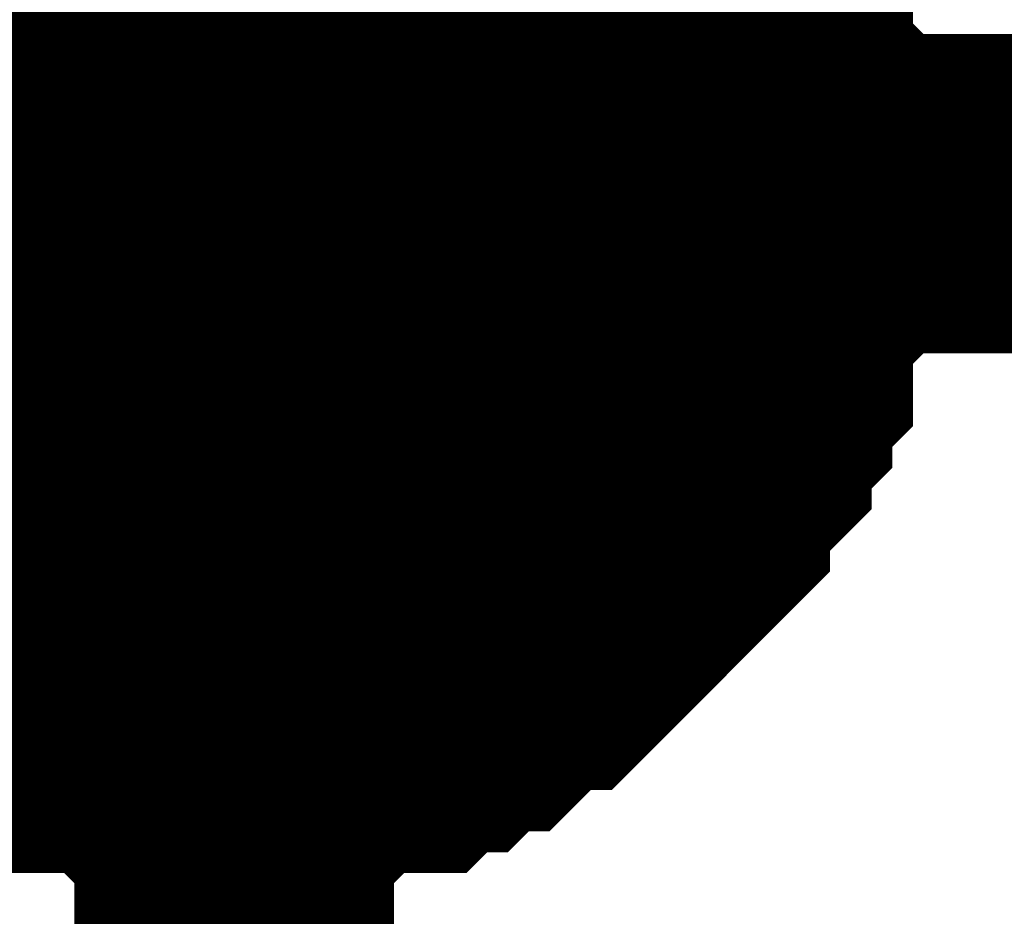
# Model space of a CAD drawing. Header units: inches. Extents: x 0 to 292, y 0 to 193.
# Tile 34 of 189: x 40.851 to 41.775, y 143.479 to 144.319. Entities that reach past the tile are written whole.
import ezdxf

# ---------------------------------------------------------------- set-up
doc = ezdxf.new("R2010")
doc.units = ezdxf.units.IN
doc.layers.add('Sheet', color=255, linetype='Continuous')

msp = doc.modelspace()

# ---------------------------------------------------------------- linework, layer by layer
at = {"layer": 'Sheet'}
msp.add_lwpolyline([(40.74794, 144.17333, 0.508, 0.508, 1), (41.25594, 144.17333, 0.508, 0.508, 1)], format="xyseb", close=True, dxfattribs=at)
for points in [[(41.44188, 144.48763, 0.29972, 0.29972, 0), (41.46137, 144.46814, 0.29972, 0.29972, 0), (41.46137, 144.44865, 0.29972, 0.29972, 0), (41.48085, 144.42916, 0.29972, 0.29972, 0), (41.50033, 144.40967, 0.29972, 0.29972, 0), (41.50033, 144.39018, 0.29972, 0.29972, 0), (41.51982, 144.3512, 0.29972, 0.29972, 0), (41.51982, 144.3317, 0.29972, 0.29972, 0), (41.5393, 144.31221, 0.29972, 0.29972, 0), (41.5393, 144.29272, 0.29972, 0.29972, 0), (41.5393, 144.25374, 0.29972, 0.29972, 0), (41.55878, 144.23425, 0.29972, 0.29972, 0), (41.55878, 144.21476, 0.29972, 0.29972, 0), (41.55878, 144.17578, 0.29972, 0.29972, 0), (41.55878, 144.15628, 0.29972, 0.29972, 0)], [(41.44188, 144.48763, 0.29972, 0.29972, 0), (41.46137, 144.46814, 0.29972, 0.29972, 0), (41.46137, 144.44865, 0.29972, 0.29972, 0), (41.48085, 144.42916, 0.29972, 0.29972, 0), (41.50033, 144.40967, 0.29972, 0.29972, 0), (41.50033, 144.39018, 0.29972, 0.29972, 0), (41.51982, 144.3512, 0.29972, 0.29972, 0), (41.51982, 144.3317, 0.29972, 0.29972, 0), (41.5393, 144.31221, 0.29972, 0.29972, 0), (41.5393, 144.29272, 0.29972, 0.29972, 0), (41.5393, 144.25374, 0.29972, 0.29972, 0), (41.55878, 144.23425, 0.29972, 0.29972, 0), (41.55878, 144.21476, 0.29972, 0.29972, 0), (41.55878, 144.17578, 0.29972, 0.29972, 0), (41.55878, 144.15628, 0.29972, 0.29972, 0)], [(41.44188, 144.48763, 0.29972, 0.29972, 0), (41.46137, 144.46814, 0.29972, 0.29972, 0), (41.46137, 144.44865, 0.29972, 0.29972, 0), (41.48085, 144.42916, 0.29972, 0.29972, 0), (41.50033, 144.40967, 0.29972, 0.29972, 0), (41.50033, 144.39018, 0.29972, 0.29972, 0), (41.51982, 144.3512, 0.29972, 0.29972, 0), (41.51982, 144.3317, 0.29972, 0.29972, 0), (41.5393, 144.31221, 0.29972, 0.29972, 0), (41.5393, 144.29272, 0.29972, 0.29972, 0), (41.5393, 144.25374, 0.29972, 0.29972, 0), (41.55878, 144.23425, 0.29972, 0.29972, 0), (41.55878, 144.21476, 0.29972, 0.29972, 0), (41.55878, 144.17578, 0.29972, 0.29972, 0), (41.55878, 144.15628, 0.29972, 0.29972, 0)], [(41.44188, 144.48763, 0.29972, 0.29972, 0), (41.46137, 144.46814, 0.29972, 0.29972, 0), (41.46137, 144.44865, 0.29972, 0.29972, 0), (41.48085, 144.42916, 0.29972, 0.29972, 0), (41.50033, 144.40967, 0.29972, 0.29972, 0), (41.50033, 144.39018, 0.29972, 0.29972, 0), (41.51982, 144.3512, 0.29972, 0.29972, 0), (41.51982, 144.3317, 0.29972, 0.29972, 0), (41.5393, 144.31221, 0.29972, 0.29972, 0), (41.5393, 144.29272, 0.29972, 0.29972, 0), (41.5393, 144.25374, 0.29972, 0.29972, 0), (41.55878, 144.23425, 0.29972, 0.29972, 0), (41.55878, 144.21476, 0.29972, 0.29972, 0), (41.55878, 144.17578, 0.29972, 0.29972, 0), (41.55878, 144.15628, 0.29972, 0.29972, 0)], [(41.50033, 144.39018, 0.09906, 0.09906, 0), (41.51982, 144.3512, 0.09906, 0.09906, 0), (41.51982, 144.3317, 0.09906, 0.09906, 0), (41.5393, 144.31221, 0.09906, 0.09906, 0), (41.5393, 144.29272, 0.09906, 0.09906, 0), (41.5393, 144.25374, 0.09906, 0.09906, 0), (41.55878, 144.23425, 0.09906, 0.09906, 0), (41.55878, 144.21476, 0.09906, 0.09906, 0), (41.55878, 144.17578, 0.09906, 0.09906, 0), (41.55878, 144.15628, 0.09906, 0.09906, 0)], [(41.50033, 144.39018, 0.09906, 0.09906, 0), (41.51982, 144.3512, 0.09906, 0.09906, 0), (41.51982, 144.3317, 0.09906, 0.09906, 0), (41.5393, 144.31221, 0.09906, 0.09906, 0), (41.5393, 144.29272, 0.09906, 0.09906, 0), (41.5393, 144.25374, 0.09906, 0.09906, 0), (41.55878, 144.23425, 0.09906, 0.09906, 0), (41.55878, 144.21476, 0.09906, 0.09906, 0), (41.55878, 144.17578, 0.09906, 0.09906, 0), (41.55878, 144.15628, 0.09906, 0.09906, 0)], [(41.50033, 144.39018, 0.09906, 0.09906, 0), (41.51982, 144.3512, 0.09906, 0.09906, 0), (41.51982, 144.3317, 0.09906, 0.09906, 0), (41.5393, 144.31221, 0.09906, 0.09906, 0), (41.5393, 144.29272, 0.09906, 0.09906, 0), (41.5393, 144.25374, 0.09906, 0.09906, 0), (41.55878, 144.23425, 0.09906, 0.09906, 0), (41.55878, 144.21476, 0.09906, 0.09906, 0), (41.55878, 144.17578, 0.09906, 0.09906, 0), (41.55878, 144.15628, 0.09906, 0.09906, 0)], [(41.50033, 144.39018, 0.09906, 0.09906, 0), (41.51982, 144.3512, 0.09906, 0.09906, 0), (41.51982, 144.3317, 0.09906, 0.09906, 0), (41.5393, 144.31221, 0.09906, 0.09906, 0), (41.5393, 144.29272, 0.09906, 0.09906, 0), (41.5393, 144.25374, 0.09906, 0.09906, 0), (41.55878, 144.23425, 0.09906, 0.09906, 0), (41.55878, 144.21476, 0.09906, 0.09906, 0), (41.55878, 144.17578, 0.09906, 0.09906, 0), (41.55878, 144.15628, 0.09906, 0.09906, 0)], [(28.05656, 144.15628, 0.29972, 0.29972, 0), (41.05221, 144.15628, 0.29972, 0.29972, 0), (54.04785, 144.15628, 0.29972, 0.29972, 0), (75.6553, 144.15628, 0.29972, 0.29972, 0), (79.53256, 144.15628, 0.29972, 0.29972, 0), (94.26226, 144.15628, 0.29972, 0.29972, 0)], [(41.55878, 144.15628, 0.29972, 0.29972, 0), (41.55878, 144.13679, 0.29972, 0.29972, 0), (41.55878, 144.09781, 0.29972, 0.29972, 0), (41.55878, 144.07832, 0.29972, 0.29972, 0), (41.5393, 144.05883, 0.29972, 0.29972, 0), (41.5393, 144.03934, 0.29972, 0.29972, 0), (41.5393, 144.00036, 0.29972, 0.29972, 0), (41.51982, 143.98086, 0.29972, 0.29972, 0), (41.51982, 143.96137, 0.29972, 0.29972, 0), (41.50033, 143.94188, 0.29972, 0.29972, 0), (41.50033, 143.92239, 0.29972, 0.29972, 0), (41.48085, 143.9029, 0.29972, 0.29972, 0), (41.46137, 143.88341, 0.29972, 0.29972, 0), (41.46137, 143.86392, 0.29972, 0.29972, 0), (41.44188, 143.84443, 0.29972, 0.29972, 0), (41.4224, 143.82494, 0.29972, 0.29972, 0), (41.40291, 143.80544, 0.29972, 0.29972, 0), (41.38343, 143.78595, 0.29972, 0.29972, 0), (41.36395, 143.76646, 0.29972, 0.29972, 0), (41.34446, 143.74697, 0.29972, 0.29972, 0), (41.32498, 143.74697, 0.29972, 0.29972, 0), (41.3055, 143.72748, 0.29972, 0.29972, 0), (41.28601, 143.70799, 0.29972, 0.29972, 0), (41.26653, 143.70799, 0.29972, 0.29972, 0), (41.24705, 143.6885, 0.29972, 0.29972, 0), (41.22756, 143.6885, 0.29972, 0.29972, 0), (41.20808, 143.66901, 0.29972, 0.29972, 0), (41.16911, 143.66901, 0.29972, 0.29972, 0), (41.14963, 143.66901, 0.29972, 0.29972, 0), (41.13014, 143.64952, 0.29972, 0.29972, 0), (41.11066, 143.64952, 0.29972, 0.29972, 0), (41.07169, 143.64952, 0.29972, 0.29972, 0), (41.05221, 143.64952, 0.29972, 0.29972, 0)], [(41.05221, 139.16656, 0.29972, 0.29972, 0), (41.05221, 144.15628, 0.29972, 0.29972, 0)], [(41.55878, 144.15628, 0.29972, 0.29972, 0), (41.55878, 144.13679, 0.29972, 0.29972, 0), (41.55878, 144.09781, 0.29972, 0.29972, 0), (41.55878, 144.07832, 0.29972, 0.29972, 0), (41.5393, 144.05883, 0.29972, 0.29972, 0), (41.5393, 144.03934, 0.29972, 0.29972, 0), (41.5393, 144.00036, 0.29972, 0.29972, 0), (41.51982, 143.98086, 0.29972, 0.29972, 0), (41.51982, 143.96137, 0.29972, 0.29972, 0), (41.50033, 143.94188, 0.29972, 0.29972, 0), (41.50033, 143.92239, 0.29972, 0.29972, 0), (41.48085, 143.9029, 0.29972, 0.29972, 0), (41.46137, 143.88341, 0.29972, 0.29972, 0), (41.46137, 143.86392, 0.29972, 0.29972, 0), (41.44188, 143.84443, 0.29972, 0.29972, 0), (41.4224, 143.82494, 0.29972, 0.29972, 0), (41.40291, 143.80544, 0.29972, 0.29972, 0), (41.38343, 143.78595, 0.29972, 0.29972, 0), (41.36395, 143.76646, 0.29972, 0.29972, 0), (41.34446, 143.74697, 0.29972, 0.29972, 0), (41.32498, 143.74697, 0.29972, 0.29972, 0), (41.3055, 143.72748, 0.29972, 0.29972, 0), (41.28601, 143.70799, 0.29972, 0.29972, 0), (41.26653, 143.70799, 0.29972, 0.29972, 0), (41.24705, 143.6885, 0.29972, 0.29972, 0), (41.22756, 143.6885, 0.29972, 0.29972, 0), (41.20808, 143.66901, 0.29972, 0.29972, 0), (41.16911, 143.66901, 0.29972, 0.29972, 0), (41.14963, 143.66901, 0.29972, 0.29972, 0), (41.13014, 143.64952, 0.29972, 0.29972, 0), (41.11066, 143.64952, 0.29972, 0.29972, 0), (41.07169, 143.64952, 0.29972, 0.29972, 0), (41.05221, 143.64952, 0.29972, 0.29972, 0)], [(41.55878, 144.15628, 0.29972, 0.29972, 0), (41.55878, 144.13679, 0.29972, 0.29972, 0), (41.55878, 144.09781, 0.29972, 0.29972, 0), (41.55878, 144.07832, 0.29972, 0.29972, 0), (41.5393, 144.05883, 0.29972, 0.29972, 0), (41.5393, 144.03934, 0.29972, 0.29972, 0), (41.5393, 144.00036, 0.29972, 0.29972, 0), (41.51982, 143.98086, 0.29972, 0.29972, 0), (41.51982, 143.96137, 0.29972, 0.29972, 0), (41.50033, 143.94188, 0.29972, 0.29972, 0), (41.50033, 143.92239, 0.29972, 0.29972, 0), (41.48085, 143.9029, 0.29972, 0.29972, 0), (41.46137, 143.88341, 0.29972, 0.29972, 0), (41.46137, 143.86392, 0.29972, 0.29972, 0), (41.44188, 143.84443, 0.29972, 0.29972, 0), (41.4224, 143.82494, 0.29972, 0.29972, 0), (41.40291, 143.80544, 0.29972, 0.29972, 0), (41.38343, 143.78595, 0.29972, 0.29972, 0), (41.36395, 143.76646, 0.29972, 0.29972, 0), (41.34446, 143.74697, 0.29972, 0.29972, 0), (41.32498, 143.74697, 0.29972, 0.29972, 0), (41.3055, 143.72748, 0.29972, 0.29972, 0), (41.28601, 143.70799, 0.29972, 0.29972, 0), (41.26653, 143.70799, 0.29972, 0.29972, 0), (41.24705, 143.6885, 0.29972, 0.29972, 0), (41.22756, 143.6885, 0.29972, 0.29972, 0), (41.20808, 143.66901, 0.29972, 0.29972, 0), (41.16911, 143.66901, 0.29972, 0.29972, 0), (41.14963, 143.66901, 0.29972, 0.29972, 0), (41.13014, 143.64952, 0.29972, 0.29972, 0), (41.11066, 143.64952, 0.29972, 0.29972, 0), (41.07169, 143.64952, 0.29972, 0.29972, 0), (41.05221, 143.64952, 0.29972, 0.29972, 0)], [(41.55878, 144.15628, 0.29972, 0.29972, 0), (41.55878, 144.13679, 0.29972, 0.29972, 0), (41.55878, 144.09781, 0.29972, 0.29972, 0), (41.55878, 144.07832, 0.29972, 0.29972, 0), (41.5393, 144.05883, 0.29972, 0.29972, 0), (41.5393, 144.03934, 0.29972, 0.29972, 0), (41.5393, 144.00036, 0.29972, 0.29972, 0), (41.51982, 143.98086, 0.29972, 0.29972, 0), (41.51982, 143.96137, 0.29972, 0.29972, 0), (41.50033, 143.94188, 0.29972, 0.29972, 0), (41.50033, 143.92239, 0.29972, 0.29972, 0), (41.48085, 143.9029, 0.29972, 0.29972, 0), (41.46137, 143.88341, 0.29972, 0.29972, 0), (41.46137, 143.86392, 0.29972, 0.29972, 0), (41.44188, 143.84443, 0.29972, 0.29972, 0), (41.4224, 143.82494, 0.29972, 0.29972, 0), (41.40291, 143.80544, 0.29972, 0.29972, 0), (41.38343, 143.78595, 0.29972, 0.29972, 0), (41.36395, 143.76646, 0.29972, 0.29972, 0), (41.34446, 143.74697, 0.29972, 0.29972, 0), (41.32498, 143.74697, 0.29972, 0.29972, 0), (41.3055, 143.72748, 0.29972, 0.29972, 0), (41.28601, 143.70799, 0.29972, 0.29972, 0), (41.26653, 143.70799, 0.29972, 0.29972, 0), (41.24705, 143.6885, 0.29972, 0.29972, 0), (41.22756, 143.6885, 0.29972, 0.29972, 0), (41.20808, 143.66901, 0.29972, 0.29972, 0), (41.16911, 143.66901, 0.29972, 0.29972, 0), (41.14963, 143.66901, 0.29972, 0.29972, 0), (41.13014, 143.64952, 0.29972, 0.29972, 0), (41.11066, 143.64952, 0.29972, 0.29972, 0), (41.07169, 143.64952, 0.29972, 0.29972, 0), (41.05221, 143.64952, 0.29972, 0.29972, 0)], [(41.55878, 144.15628, 0.29972, 0.29972, 0), (41.55878, 144.15628, 0.29972, 0.29972, 0), (41.55878, 144.15628, 0.29972, 0.29972, 0), (41.55878, 144.15628, 0.29972, 0.29972, 0), (41.55878, 144.15628, 0.29972, 0.29972, 0), (41.55878, 144.15628, 0.29972, 0.29972, 0), (41.55878, 144.15628, 0.29972, 0.29972, 0), (41.55878, 144.15628, 0.29972, 0.29972, 0), (41.55878, 144.15628, 0.29972, 0.29972, 0), (41.55878, 144.15628, 0.29972, 0.29972, 0), (41.55878, 144.15628, 0.29972, 0.29972, 0), (41.55878, 144.15628, 0.29972, 0.29972, 0), (41.55878, 144.15628, 0.29972, 0.29972, 0), (41.55878, 144.15628, 0.29972, 0.29972, 0), (41.55878, 144.15628, 0.29972, 0.29972, 0), (41.55878, 144.15628, 0.29972, 0.29972, 0), (41.55878, 144.15628, 0.29972, 0.29972, 0), (41.55878, 144.15628, 0.29972, 0.29972, 0), (41.55878, 144.15628, 0.29972, 0.29972, 0), (41.55878, 144.15628, 0.29972, 0.29972, 0), (41.55878, 144.15628, 0.29972, 0.29972, 0), (41.55878, 144.15628, 0.29972, 0.29972, 0), (41.55878, 144.15628, 0.29972, 0.29972, 0), (41.55878, 144.15628, 0.29972, 0.29972, 0), (41.55878, 144.15628, 0.29972, 0.29972, 0), (41.55878, 144.15628, 0.29972, 0.29972, 0), (41.55878, 144.15628, 0.29972, 0.29972, 0), (41.55878, 144.15628, 0.29972, 0.29972, 0), (41.55878, 144.15628, 0.29972, 0.29972, 0), (41.55878, 144.15628, 0.29972, 0.29972, 0), (41.55878, 144.15628, 0.29972, 0.29972, 0), (41.55878, 144.15628, 0.29972, 0.29972, 0), (41.55878, 144.15628, 0.29972, 0.29972, 0)], [(41.55878, 144.15628, 0.29972, 0.29972, 0), (41.55878, 144.15628, 0.29972, 0.29972, 0)], [(41.55878, 144.15628, 0.29972, 0.29972, 0), (41.55878, 144.15628, 0.29972, 0.29972, 0), (41.55878, 144.15628, 0.29972, 0.29972, 0), (41.55878, 144.15628, 0.29972, 0.29972, 0), (41.55878, 144.15628, 0.29972, 0.29972, 0), (41.55878, 144.15628, 0.29972, 0.29972, 0), (41.55878, 144.15628, 0.29972, 0.29972, 0), (41.55878, 144.15628, 0.29972, 0.29972, 0), (41.55878, 144.15628, 0.29972, 0.29972, 0), (41.55878, 144.15628, 0.29972, 0.29972, 0), (41.55878, 144.15628, 0.29972, 0.29972, 0), (41.55878, 144.15628, 0.29972, 0.29972, 0), (41.55878, 144.15628, 0.29972, 0.29972, 0), (41.55878, 144.15628, 0.29972, 0.29972, 0), (41.55878, 144.15628, 0.29972, 0.29972, 0), (41.55878, 144.15628, 0.29972, 0.29972, 0), (41.55878, 144.15628, 0.29972, 0.29972, 0), (41.55878, 144.15628, 0.29972, 0.29972, 0), (41.55878, 144.15628, 0.29972, 0.29972, 0), (41.55878, 144.15628, 0.29972, 0.29972, 0), (41.55878, 144.15628, 0.29972, 0.29972, 0), (41.55878, 144.15628, 0.29972, 0.29972, 0), (41.55878, 144.15628, 0.29972, 0.29972, 0), (41.55878, 144.15628, 0.29972, 0.29972, 0), (41.55878, 144.15628, 0.29972, 0.29972, 0), (41.55878, 144.15628, 0.29972, 0.29972, 0), (41.55878, 144.15628, 0.29972, 0.29972, 0), (41.55878, 144.15628, 0.29972, 0.29972, 0), (41.55878, 144.15628, 0.29972, 0.29972, 0), (41.55878, 144.15628, 0.29972, 0.29972, 0), (41.55878, 144.15628, 0.29972, 0.29972, 0), (41.55878, 144.15628, 0.29972, 0.29972, 0), (41.55878, 144.15628, 0.29972, 0.29972, 0)], [(41.55878, 144.15628, 0.29972, 0.29972, 0), (41.55878, 144.15628, 0.29972, 0.29972, 0)], [(41.55878, 144.15628, 0.29972, 0.29972, 0), (41.55878, 144.15628, 0.29972, 0.29972, 0), (41.55878, 144.15628, 0.29972, 0.29972, 0), (41.55878, 144.15628, 0.29972, 0.29972, 0), (41.55878, 144.15628, 0.29972, 0.29972, 0), (41.55878, 144.15628, 0.29972, 0.29972, 0), (41.55878, 144.15628, 0.29972, 0.29972, 0), (41.55878, 144.15628, 0.29972, 0.29972, 0), (41.55878, 144.15628, 0.29972, 0.29972, 0), (41.55878, 144.15628, 0.29972, 0.29972, 0), (41.55878, 144.15628, 0.29972, 0.29972, 0), (41.55878, 144.15628, 0.29972, 0.29972, 0), (41.55878, 144.15628, 0.29972, 0.29972, 0), (41.55878, 144.15628, 0.29972, 0.29972, 0), (41.55878, 144.15628, 0.29972, 0.29972, 0), (41.55878, 144.15628, 0.29972, 0.29972, 0), (41.55878, 144.15628, 0.29972, 0.29972, 0), (41.55878, 144.15628, 0.29972, 0.29972, 0), (41.55878, 144.15628, 0.29972, 0.29972, 0), (41.55878, 144.15628, 0.29972, 0.29972, 0), (41.55878, 144.15628, 0.29972, 0.29972, 0), (41.55878, 144.15628, 0.29972, 0.29972, 0), (41.55878, 144.15628, 0.29972, 0.29972, 0), (41.55878, 144.15628, 0.29972, 0.29972, 0), (41.55878, 144.15628, 0.29972, 0.29972, 0), (41.55878, 144.15628, 0.29972, 0.29972, 0), (41.55878, 144.15628, 0.29972, 0.29972, 0), (41.55878, 144.15628, 0.29972, 0.29972, 0), (41.55878, 144.15628, 0.29972, 0.29972, 0), (41.55878, 144.15628, 0.29972, 0.29972, 0), (41.55878, 144.15628, 0.29972, 0.29972, 0), (41.55878, 144.15628, 0.29972, 0.29972, 0), (41.55878, 144.15628, 0.29972, 0.29972, 0)], [(41.55878, 144.15628, 0.29972, 0.29972, 0), (41.55878, 144.15628, 0.29972, 0.29972, 0)], [(41.55878, 144.15628, 0.29972, 0.29972, 0), (41.55878, 144.15628, 0.29972, 0.29972, 0), (41.55878, 144.15628, 0.29972, 0.29972, 0), (41.55878, 144.15628, 0.29972, 0.29972, 0), (41.55878, 144.15628, 0.29972, 0.29972, 0), (41.55878, 144.15628, 0.29972, 0.29972, 0), (41.55878, 144.15628, 0.29972, 0.29972, 0), (41.55878, 144.15628, 0.29972, 0.29972, 0), (41.55878, 144.15628, 0.29972, 0.29972, 0), (41.55878, 144.15628, 0.29972, 0.29972, 0), (41.55878, 144.15628, 0.29972, 0.29972, 0), (41.55878, 144.15628, 0.29972, 0.29972, 0), (41.55878, 144.15628, 0.29972, 0.29972, 0), (41.55878, 144.15628, 0.29972, 0.29972, 0), (41.55878, 144.15628, 0.29972, 0.29972, 0), (41.55878, 144.15628, 0.29972, 0.29972, 0), (41.55878, 144.15628, 0.29972, 0.29972, 0), (41.55878, 144.15628, 0.29972, 0.29972, 0), (41.55878, 144.15628, 0.29972, 0.29972, 0), (41.55878, 144.15628, 0.29972, 0.29972, 0), (41.55878, 144.15628, 0.29972, 0.29972, 0), (41.55878, 144.15628, 0.29972, 0.29972, 0), (41.55878, 144.15628, 0.29972, 0.29972, 0), (41.55878, 144.15628, 0.29972, 0.29972, 0), (41.55878, 144.15628, 0.29972, 0.29972, 0), (41.55878, 144.15628, 0.29972, 0.29972, 0), (41.55878, 144.15628, 0.29972, 0.29972, 0), (41.55878, 144.15628, 0.29972, 0.29972, 0), (41.55878, 144.15628, 0.29972, 0.29972, 0), (41.55878, 144.15628, 0.29972, 0.29972, 0), (41.55878, 144.15628, 0.29972, 0.29972, 0), (41.55878, 144.15628, 0.29972, 0.29972, 0), (41.55878, 144.15628, 0.29972, 0.29972, 0)], [(41.55878, 144.15628, 0.29972, 0.29972, 0), (41.55878, 144.15628, 0.29972, 0.29972, 0)], [(41.55878, 144.15628, 0.09906, 0.09906, 0), (41.55878, 144.13679, 0.09906, 0.09906, 0), (41.55878, 144.09781, 0.09906, 0.09906, 0), (41.55878, 144.07832, 0.09906, 0.09906, 0), (41.5393, 144.05883, 0.09906, 0.09906, 0), (41.5393, 144.03934, 0.09906, 0.09906, 0), (41.5393, 144.00036, 0.09906, 0.09906, 0), (41.51982, 143.98086, 0.09906, 0.09906, 0), (41.51982, 143.96137, 0.09906, 0.09906, 0), (41.50033, 143.94188, 0.09906, 0.09906, 0), (41.50033, 143.92239, 0.09906, 0.09906, 0), (41.48085, 143.9029, 0.09906, 0.09906, 0), (41.46137, 143.88341, 0.09906, 0.09906, 0), (41.46137, 143.86392, 0.09906, 0.09906, 0), (41.44188, 143.84443, 0.09906, 0.09906, 0), (41.4224, 143.82494, 0.09906, 0.09906, 0), (41.40291, 143.80544, 0.09906, 0.09906, 0), (41.38343, 143.78595, 0.09906, 0.09906, 0), (41.36395, 143.76646, 0.09906, 0.09906, 0), (41.34446, 143.74697, 0.09906, 0.09906, 0), (41.32498, 143.74697, 0.09906, 0.09906, 0), (41.3055, 143.72748, 0.09906, 0.09906, 0), (41.28601, 143.70799, 0.09906, 0.09906, 0), (41.26653, 143.70799, 0.09906, 0.09906, 0), (41.24705, 143.6885, 0.09906, 0.09906, 0), (41.22756, 143.6885, 0.09906, 0.09906, 0), (41.20808, 143.66901, 0.09906, 0.09906, 0), (41.16911, 143.66901, 0.09906, 0.09906, 0), (41.14963, 143.66901, 0.09906, 0.09906, 0), (41.13014, 143.64952, 0.09906, 0.09906, 0), (41.11066, 143.64952, 0.09906, 0.09906, 0), (41.07169, 143.64952, 0.09906, 0.09906, 0), (41.05221, 143.64952, 0.09906, 0.09906, 0)], [(41.55878, 144.15628, 0.09906, 0.09906, 0), (41.55878, 144.13679, 0.09906, 0.09906, 0), (41.55878, 144.09781, 0.09906, 0.09906, 0), (41.55878, 144.07832, 0.09906, 0.09906, 0), (41.5393, 144.05883, 0.09906, 0.09906, 0), (41.5393, 144.03934, 0.09906, 0.09906, 0), (41.5393, 144.00036, 0.09906, 0.09906, 0), (41.51982, 143.98086, 0.09906, 0.09906, 0), (41.51982, 143.96137, 0.09906, 0.09906, 0), (41.50033, 143.94188, 0.09906, 0.09906, 0), (41.50033, 143.92239, 0.09906, 0.09906, 0), (41.48085, 143.9029, 0.09906, 0.09906, 0), (41.46137, 143.88341, 0.09906, 0.09906, 0), (41.46137, 143.86392, 0.09906, 0.09906, 0), (41.44188, 143.84443, 0.09906, 0.09906, 0), (41.4224, 143.82494, 0.09906, 0.09906, 0), (41.40291, 143.80544, 0.09906, 0.09906, 0), (41.38343, 143.78595, 0.09906, 0.09906, 0), (41.36395, 143.76646, 0.09906, 0.09906, 0), (41.34446, 143.74697, 0.09906, 0.09906, 0), (41.32498, 143.74697, 0.09906, 0.09906, 0), (41.3055, 143.72748, 0.09906, 0.09906, 0), (41.28601, 143.70799, 0.09906, 0.09906, 0), (41.26653, 143.70799, 0.09906, 0.09906, 0), (41.24705, 143.6885, 0.09906, 0.09906, 0), (41.22756, 143.6885, 0.09906, 0.09906, 0), (41.20808, 143.66901, 0.09906, 0.09906, 0), (41.16911, 143.66901, 0.09906, 0.09906, 0), (41.14963, 143.66901, 0.09906, 0.09906, 0), (41.13014, 143.64952, 0.09906, 0.09906, 0), (41.11066, 143.64952, 0.09906, 0.09906, 0), (41.07169, 143.64952, 0.09906, 0.09906, 0), (41.05221, 143.64952, 0.09906, 0.09906, 0)], [(41.55878, 144.15628, 0.09906, 0.09906, 0), (41.55878, 144.13679, 0.09906, 0.09906, 0), (41.55878, 144.09781, 0.09906, 0.09906, 0), (41.55878, 144.07832, 0.09906, 0.09906, 0), (41.5393, 144.05883, 0.09906, 0.09906, 0), (41.5393, 144.03934, 0.09906, 0.09906, 0), (41.5393, 144.00036, 0.09906, 0.09906, 0), (41.51982, 143.98086, 0.09906, 0.09906, 0), (41.51982, 143.96137, 0.09906, 0.09906, 0), (41.50033, 143.94188, 0.09906, 0.09906, 0), (41.50033, 143.92239, 0.09906, 0.09906, 0), (41.48085, 143.9029, 0.09906, 0.09906, 0), (41.46137, 143.88341, 0.09906, 0.09906, 0), (41.46137, 143.86392, 0.09906, 0.09906, 0), (41.44188, 143.84443, 0.09906, 0.09906, 0), (41.4224, 143.82494, 0.09906, 0.09906, 0), (41.40291, 143.80544, 0.09906, 0.09906, 0), (41.38343, 143.78595, 0.09906, 0.09906, 0), (41.36395, 143.76646, 0.09906, 0.09906, 0), (41.34446, 143.74697, 0.09906, 0.09906, 0), (41.32498, 143.74697, 0.09906, 0.09906, 0), (41.3055, 143.72748, 0.09906, 0.09906, 0), (41.28601, 143.70799, 0.09906, 0.09906, 0), (41.26653, 143.70799, 0.09906, 0.09906, 0), (41.24705, 143.6885, 0.09906, 0.09906, 0), (41.22756, 143.6885, 0.09906, 0.09906, 0), (41.20808, 143.66901, 0.09906, 0.09906, 0), (41.16911, 143.66901, 0.09906, 0.09906, 0), (41.14963, 143.66901, 0.09906, 0.09906, 0), (41.13014, 143.64952, 0.09906, 0.09906, 0), (41.11066, 143.64952, 0.09906, 0.09906, 0), (41.07169, 143.64952, 0.09906, 0.09906, 0), (41.05221, 143.64952, 0.09906, 0.09906, 0)], [(41.55878, 144.15628, 0.09906, 0.09906, 0), (41.55878, 144.13679, 0.09906, 0.09906, 0), (41.55878, 144.09781, 0.09906, 0.09906, 0), (41.55878, 144.07832, 0.09906, 0.09906, 0), (41.5393, 144.05883, 0.09906, 0.09906, 0), (41.5393, 144.03934, 0.09906, 0.09906, 0), (41.5393, 144.00036, 0.09906, 0.09906, 0), (41.51982, 143.98086, 0.09906, 0.09906, 0), (41.51982, 143.96137, 0.09906, 0.09906, 0), (41.50033, 143.94188, 0.09906, 0.09906, 0), (41.50033, 143.92239, 0.09906, 0.09906, 0), (41.48085, 143.9029, 0.09906, 0.09906, 0), (41.46137, 143.88341, 0.09906, 0.09906, 0), (41.46137, 143.86392, 0.09906, 0.09906, 0), (41.44188, 143.84443, 0.09906, 0.09906, 0), (41.4224, 143.82494, 0.09906, 0.09906, 0), (41.40291, 143.80544, 0.09906, 0.09906, 0), (41.38343, 143.78595, 0.09906, 0.09906, 0), (41.36395, 143.76646, 0.09906, 0.09906, 0), (41.34446, 143.74697, 0.09906, 0.09906, 0), (41.32498, 143.74697, 0.09906, 0.09906, 0), (41.3055, 143.72748, 0.09906, 0.09906, 0), (41.28601, 143.70799, 0.09906, 0.09906, 0), (41.26653, 143.70799, 0.09906, 0.09906, 0), (41.24705, 143.6885, 0.09906, 0.09906, 0), (41.22756, 143.6885, 0.09906, 0.09906, 0), (41.20808, 143.66901, 0.09906, 0.09906, 0), (41.16911, 143.66901, 0.09906, 0.09906, 0), (41.14963, 143.66901, 0.09906, 0.09906, 0), (41.13014, 143.64952, 0.09906, 0.09906, 0), (41.11066, 143.64952, 0.09906, 0.09906, 0), (41.07169, 143.64952, 0.09906, 0.09906, 0), (41.05221, 143.64952, 0.09906, 0.09906, 0)], [(41.55878, 144.15628, 0.09906, 0.09906, 0), (41.55878, 144.15628, 0.09906, 0.09906, 0), (41.55878, 144.15628, 0.09906, 0.09906, 0), (41.55878, 144.15628, 0.09906, 0.09906, 0), (41.55878, 144.15628, 0.09906, 0.09906, 0), (41.55878, 144.15628, 0.09906, 0.09906, 0), (41.55878, 144.15628, 0.09906, 0.09906, 0), (41.55878, 144.15628, 0.09906, 0.09906, 0), (41.55878, 144.15628, 0.09906, 0.09906, 0), (41.55878, 144.15628, 0.09906, 0.09906, 0), (41.55878, 144.15628, 0.09906, 0.09906, 0), (41.55878, 144.15628, 0.09906, 0.09906, 0), (41.55878, 144.15628, 0.09906, 0.09906, 0), (41.55878, 144.15628, 0.09906, 0.09906, 0), (41.55878, 144.15628, 0.09906, 0.09906, 0), (41.55878, 144.15628, 0.09906, 0.09906, 0), (41.55878, 144.15628, 0.09906, 0.09906, 0), (41.55878, 144.15628, 0.09906, 0.09906, 0), (41.55878, 144.15628, 0.09906, 0.09906, 0), (41.55878, 144.15628, 0.09906, 0.09906, 0), (41.55878, 144.15628, 0.09906, 0.09906, 0), (41.55878, 144.15628, 0.09906, 0.09906, 0), (41.55878, 144.15628, 0.09906, 0.09906, 0), (41.55878, 144.15628, 0.09906, 0.09906, 0), (41.55878, 144.15628, 0.09906, 0.09906, 0), (41.55878, 144.15628, 0.09906, 0.09906, 0), (41.55878, 144.15628, 0.09906, 0.09906, 0), (41.55878, 144.15628, 0.09906, 0.09906, 0), (41.55878, 144.15628, 0.09906, 0.09906, 0), (41.55878, 144.15628, 0.09906, 0.09906, 0), (41.55878, 144.15628, 0.09906, 0.09906, 0), (41.55878, 144.15628, 0.09906, 0.09906, 0), (41.55878, 144.15628, 0.09906, 0.09906, 0)], [(41.55878, 144.15628, 0.09906, 0.09906, 0), (41.55878, 144.15628, 0.09906, 0.09906, 0)], [(41.55878, 144.15628, 0.09906, 0.09906, 0), (41.55878, 144.15628, 0.09906, 0.09906, 0), (41.55878, 144.15628, 0.09906, 0.09906, 0), (41.55878, 144.15628, 0.09906, 0.09906, 0), (41.55878, 144.15628, 0.09906, 0.09906, 0), (41.55878, 144.15628, 0.09906, 0.09906, 0), (41.55878, 144.15628, 0.09906, 0.09906, 0), (41.55878, 144.15628, 0.09906, 0.09906, 0), (41.55878, 144.15628, 0.09906, 0.09906, 0), (41.55878, 144.15628, 0.09906, 0.09906, 0), (41.55878, 144.15628, 0.09906, 0.09906, 0), (41.55878, 144.15628, 0.09906, 0.09906, 0), (41.55878, 144.15628, 0.09906, 0.09906, 0), (41.55878, 144.15628, 0.09906, 0.09906, 0), (41.55878, 144.15628, 0.09906, 0.09906, 0), (41.55878, 144.15628, 0.09906, 0.09906, 0), (41.55878, 144.15628, 0.09906, 0.09906, 0), (41.55878, 144.15628, 0.09906, 0.09906, 0), (41.55878, 144.15628, 0.09906, 0.09906, 0), (41.55878, 144.15628, 0.09906, 0.09906, 0), (41.55878, 144.15628, 0.09906, 0.09906, 0), (41.55878, 144.15628, 0.09906, 0.09906, 0), (41.55878, 144.15628, 0.09906, 0.09906, 0), (41.55878, 144.15628, 0.09906, 0.09906, 0), (41.55878, 144.15628, 0.09906, 0.09906, 0), (41.55878, 144.15628, 0.09906, 0.09906, 0), (41.55878, 144.15628, 0.09906, 0.09906, 0), (41.55878, 144.15628, 0.09906, 0.09906, 0), (41.55878, 144.15628, 0.09906, 0.09906, 0), (41.55878, 144.15628, 0.09906, 0.09906, 0), (41.55878, 144.15628, 0.09906, 0.09906, 0), (41.55878, 144.15628, 0.09906, 0.09906, 0), (41.55878, 144.15628, 0.09906, 0.09906, 0)], [(41.55878, 144.15628, 0.09906, 0.09906, 0), (41.55878, 144.15628, 0.09906, 0.09906, 0)], [(41.55878, 144.15628, 0.09906, 0.09906, 0), (41.55878, 144.15628, 0.09906, 0.09906, 0), (41.55878, 144.15628, 0.09906, 0.09906, 0), (41.55878, 144.15628, 0.09906, 0.09906, 0), (41.55878, 144.15628, 0.09906, 0.09906, 0), (41.55878, 144.15628, 0.09906, 0.09906, 0), (41.55878, 144.15628, 0.09906, 0.09906, 0), (41.55878, 144.15628, 0.09906, 0.09906, 0), (41.55878, 144.15628, 0.09906, 0.09906, 0), (41.55878, 144.15628, 0.09906, 0.09906, 0), (41.55878, 144.15628, 0.09906, 0.09906, 0), (41.55878, 144.15628, 0.09906, 0.09906, 0), (41.55878, 144.15628, 0.09906, 0.09906, 0), (41.55878, 144.15628, 0.09906, 0.09906, 0), (41.55878, 144.15628, 0.09906, 0.09906, 0), (41.55878, 144.15628, 0.09906, 0.09906, 0), (41.55878, 144.15628, 0.09906, 0.09906, 0), (41.55878, 144.15628, 0.09906, 0.09906, 0), (41.55878, 144.15628, 0.09906, 0.09906, 0), (41.55878, 144.15628, 0.09906, 0.09906, 0), (41.55878, 144.15628, 0.09906, 0.09906, 0), (41.55878, 144.15628, 0.09906, 0.09906, 0), (41.55878, 144.15628, 0.09906, 0.09906, 0), (41.55878, 144.15628, 0.09906, 0.09906, 0), (41.55878, 144.15628, 0.09906, 0.09906, 0), (41.55878, 144.15628, 0.09906, 0.09906, 0), (41.55878, 144.15628, 0.09906, 0.09906, 0), (41.55878, 144.15628, 0.09906, 0.09906, 0), (41.55878, 144.15628, 0.09906, 0.09906, 0), (41.55878, 144.15628, 0.09906, 0.09906, 0), (41.55878, 144.15628, 0.09906, 0.09906, 0), (41.55878, 144.15628, 0.09906, 0.09906, 0), (41.55878, 144.15628, 0.09906, 0.09906, 0)], [(41.55878, 144.15628, 0.09906, 0.09906, 0), (41.55878, 144.15628, 0.09906, 0.09906, 0)], [(41.55878, 144.15628, 0.09906, 0.09906, 0), (41.55878, 144.15628, 0.09906, 0.09906, 0), (41.55878, 144.15628, 0.09906, 0.09906, 0), (41.55878, 144.15628, 0.09906, 0.09906, 0), (41.55878, 144.15628, 0.09906, 0.09906, 0), (41.55878, 144.15628, 0.09906, 0.09906, 0), (41.55878, 144.15628, 0.09906, 0.09906, 0), (41.55878, 144.15628, 0.09906, 0.09906, 0), (41.55878, 144.15628, 0.09906, 0.09906, 0), (41.55878, 144.15628, 0.09906, 0.09906, 0), (41.55878, 144.15628, 0.09906, 0.09906, 0), (41.55878, 144.15628, 0.09906, 0.09906, 0), (41.55878, 144.15628, 0.09906, 0.09906, 0), (41.55878, 144.15628, 0.09906, 0.09906, 0), (41.55878, 144.15628, 0.09906, 0.09906, 0), (41.55878, 144.15628, 0.09906, 0.09906, 0), (41.55878, 144.15628, 0.09906, 0.09906, 0), (41.55878, 144.15628, 0.09906, 0.09906, 0), (41.55878, 144.15628, 0.09906, 0.09906, 0), (41.55878, 144.15628, 0.09906, 0.09906, 0), (41.55878, 144.15628, 0.09906, 0.09906, 0), (41.55878, 144.15628, 0.09906, 0.09906, 0), (41.55878, 144.15628, 0.09906, 0.09906, 0), (41.55878, 144.15628, 0.09906, 0.09906, 0), (41.55878, 144.15628, 0.09906, 0.09906, 0), (41.55878, 144.15628, 0.09906, 0.09906, 0), (41.55878, 144.15628, 0.09906, 0.09906, 0), (41.55878, 144.15628, 0.09906, 0.09906, 0), (41.55878, 144.15628, 0.09906, 0.09906, 0), (41.55878, 144.15628, 0.09906, 0.09906, 0), (41.55878, 144.15628, 0.09906, 0.09906, 0), (41.55878, 144.15628, 0.09906, 0.09906, 0), (41.55878, 144.15628, 0.09906, 0.09906, 0)], [(41.55878, 144.15628, 0.09906, 0.09906, 0), (41.55878, 144.15628, 0.09906, 0.09906, 0)], [(41.05221, 143.64952, 0.29972, 0.29972, 0), (41.03272, 143.64952, 0.29972, 0.29972, 0), (40.99376, 143.64952, 0.29972, 0.29972, 0), (40.97427, 143.64952, 0.29972, 0.29972, 0), (40.95479, 143.66901, 0.29972, 0.29972, 0), (40.93531, 143.66901, 0.29972, 0.29972, 0), (40.89634, 143.66901, 0.29972, 0.29972, 0), (40.87685, 143.6885, 0.29972, 0.29972, 0), (40.85737, 143.6885, 0.29972, 0.29972, 0), (40.83789, 143.70799, 0.29972, 0.29972, 0), (40.8184, 143.70799, 0.29972, 0.29972, 0), (40.79892, 143.72748, 0.29972, 0.29972, 0), (40.77944, 143.74697, 0.29972, 0.29972, 0), (40.75995, 143.74697, 0.29972, 0.29972, 0), (40.74047, 143.76646, 0.29972, 0.29972, 0), (40.72098, 143.78595, 0.29972, 0.29972, 0), (40.7015, 143.80544, 0.29972, 0.29972, 0), (40.68202, 143.82494, 0.29972, 0.29972, 0)], [(41.05221, 143.64952, 0.29972, 0.29972, 0), (41.03272, 143.64952, 0.29972, 0.29972, 0), (40.99376, 143.64952, 0.29972, 0.29972, 0), (40.97427, 143.64952, 0.29972, 0.29972, 0), (40.95479, 143.66901, 0.29972, 0.29972, 0), (40.93531, 143.66901, 0.29972, 0.29972, 0), (40.89634, 143.66901, 0.29972, 0.29972, 0), (40.87685, 143.6885, 0.29972, 0.29972, 0), (40.85737, 143.6885, 0.29972, 0.29972, 0), (40.83789, 143.70799, 0.29972, 0.29972, 0), (40.8184, 143.70799, 0.29972, 0.29972, 0), (40.79892, 143.72748, 0.29972, 0.29972, 0), (40.77944, 143.74697, 0.29972, 0.29972, 0), (40.75995, 143.74697, 0.29972, 0.29972, 0), (40.74047, 143.76646, 0.29972, 0.29972, 0), (40.72098, 143.78595, 0.29972, 0.29972, 0), (40.7015, 143.80544, 0.29972, 0.29972, 0), (40.68202, 143.82494, 0.29972, 0.29972, 0)], [(41.05221, 143.64952, 0.29972, 0.29972, 0), (41.03272, 143.64952, 0.29972, 0.29972, 0), (40.99376, 143.64952, 0.29972, 0.29972, 0), (40.97427, 143.64952, 0.29972, 0.29972, 0), (40.95479, 143.66901, 0.29972, 0.29972, 0), (40.93531, 143.66901, 0.29972, 0.29972, 0), (40.89634, 143.66901, 0.29972, 0.29972, 0), (40.87685, 143.6885, 0.29972, 0.29972, 0), (40.85737, 143.6885, 0.29972, 0.29972, 0), (40.83789, 143.70799, 0.29972, 0.29972, 0), (40.8184, 143.70799, 0.29972, 0.29972, 0), (40.79892, 143.72748, 0.29972, 0.29972, 0), (40.77944, 143.74697, 0.29972, 0.29972, 0), (40.75995, 143.74697, 0.29972, 0.29972, 0), (40.74047, 143.76646, 0.29972, 0.29972, 0), (40.72098, 143.78595, 0.29972, 0.29972, 0), (40.7015, 143.80544, 0.29972, 0.29972, 0), (40.68202, 143.82494, 0.29972, 0.29972, 0)], [(41.05221, 143.64952, 0.29972, 0.29972, 0), (41.03272, 143.64952, 0.29972, 0.29972, 0), (40.99376, 143.64952, 0.29972, 0.29972, 0), (40.97427, 143.64952, 0.29972, 0.29972, 0), (40.95479, 143.66901, 0.29972, 0.29972, 0), (40.93531, 143.66901, 0.29972, 0.29972, 0), (40.89634, 143.66901, 0.29972, 0.29972, 0), (40.87685, 143.6885, 0.29972, 0.29972, 0), (40.85737, 143.6885, 0.29972, 0.29972, 0), (40.83789, 143.70799, 0.29972, 0.29972, 0), (40.8184, 143.70799, 0.29972, 0.29972, 0), (40.79892, 143.72748, 0.29972, 0.29972, 0), (40.77944, 143.74697, 0.29972, 0.29972, 0), (40.75995, 143.74697, 0.29972, 0.29972, 0), (40.74047, 143.76646, 0.29972, 0.29972, 0), (40.72098, 143.78595, 0.29972, 0.29972, 0), (40.7015, 143.80544, 0.29972, 0.29972, 0), (40.68202, 143.82494, 0.29972, 0.29972, 0)], [(41.05221, 143.64952, 0.09906, 0.09906, 0), (41.03272, 143.64952, 0.09906, 0.09906, 0), (40.99376, 143.64952, 0.09906, 0.09906, 0), (40.97427, 143.64952, 0.09906, 0.09906, 0), (40.95479, 143.66901, 0.09906, 0.09906, 0), (40.93531, 143.66901, 0.09906, 0.09906, 0), (40.89634, 143.66901, 0.09906, 0.09906, 0), (40.87685, 143.6885, 0.09906, 0.09906, 0), (40.85737, 143.6885, 0.09906, 0.09906, 0), (40.83789, 143.70799, 0.09906, 0.09906, 0), (40.8184, 143.70799, 0.09906, 0.09906, 0), (40.79892, 143.72748, 0.09906, 0.09906, 0)], [(41.05221, 143.64952, 0.09906, 0.09906, 0), (41.03272, 143.64952, 0.09906, 0.09906, 0), (40.99376, 143.64952, 0.09906, 0.09906, 0), (40.97427, 143.64952, 0.09906, 0.09906, 0), (40.95479, 143.66901, 0.09906, 0.09906, 0), (40.93531, 143.66901, 0.09906, 0.09906, 0), (40.89634, 143.66901, 0.09906, 0.09906, 0), (40.87685, 143.6885, 0.09906, 0.09906, 0), (40.85737, 143.6885, 0.09906, 0.09906, 0), (40.83789, 143.70799, 0.09906, 0.09906, 0), (40.8184, 143.70799, 0.09906, 0.09906, 0), (40.79892, 143.72748, 0.09906, 0.09906, 0)], [(41.05221, 143.64952, 0.09906, 0.09906, 0), (41.03272, 143.64952, 0.09906, 0.09906, 0), (40.99376, 143.64952, 0.09906, 0.09906, 0), (40.97427, 143.64952, 0.09906, 0.09906, 0), (40.95479, 143.66901, 0.09906, 0.09906, 0), (40.93531, 143.66901, 0.09906, 0.09906, 0), (40.89634, 143.66901, 0.09906, 0.09906, 0), (40.87685, 143.6885, 0.09906, 0.09906, 0), (40.85737, 143.6885, 0.09906, 0.09906, 0), (40.83789, 143.70799, 0.09906, 0.09906, 0), (40.8184, 143.70799, 0.09906, 0.09906, 0), (40.79892, 143.72748, 0.09906, 0.09906, 0)], [(41.05221, 143.64952, 0.09906, 0.09906, 0), (41.03272, 143.64952, 0.09906, 0.09906, 0), (40.99376, 143.64952, 0.09906, 0.09906, 0), (40.97427, 143.64952, 0.09906, 0.09906, 0), (40.95479, 143.66901, 0.09906, 0.09906, 0), (40.93531, 143.66901, 0.09906, 0.09906, 0), (40.89634, 143.66901, 0.09906, 0.09906, 0), (40.87685, 143.6885, 0.09906, 0.09906, 0), (40.85737, 143.6885, 0.09906, 0.09906, 0), (40.83789, 143.70799, 0.09906, 0.09906, 0), (40.8184, 143.70799, 0.09906, 0.09906, 0), (40.79892, 143.72748, 0.09906, 0.09906, 0)]]:
    msp.add_lwpolyline(points, format="xyseb", dxfattribs=at)

doc.saveas('drawing.dxf')
